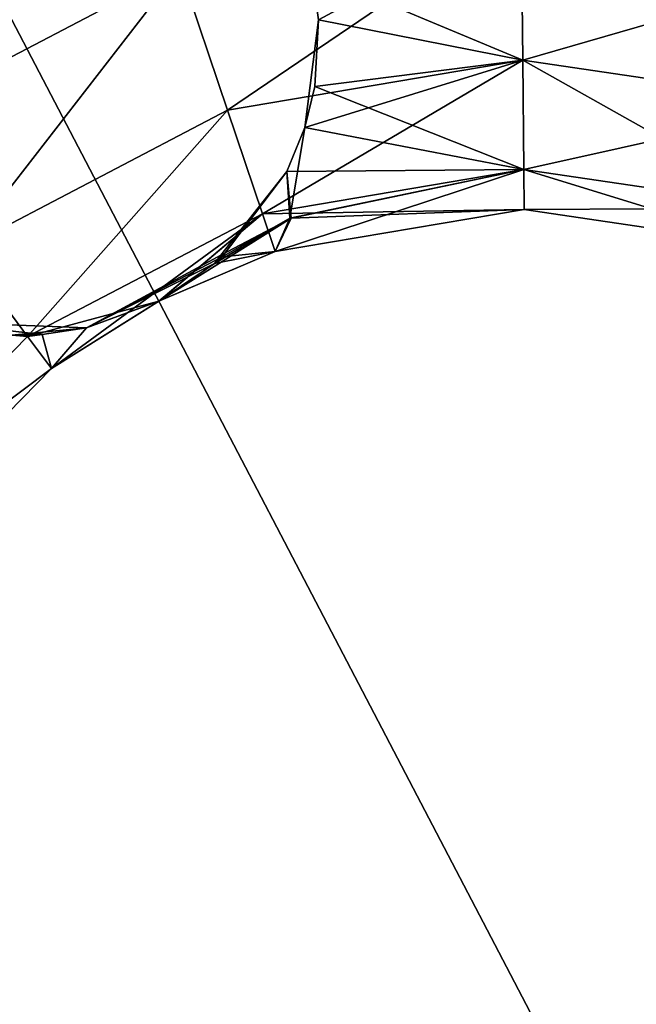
# Model space of a CAD drawing. Header units: millimetres. Extents: x -336 to 335, y 1 to 253.
# Tile 30 of 155: x -256.12 to -250.55, y 205.43 to 214.33. Entities that reach past the tile are written whole.
import ezdxf

# ---------------------------------------------------------------- set-up
doc = ezdxf.new("R2010")
doc.units = ezdxf.units.MM
doc.header["$LTSCALE"] = 25.4
doc.layers.get('0').update_dxf_attribs({"true_color": 0xff5454})

# ---------------------------------------------------------------- blocks, each defined once
blk = doc.blocks.new('COBA-ANTIQUE-III-9043.STL')
at = {"color": 39, "true_color": 0x42361f}
mesh = blk.add_polyface(dxfattribs=at)
corners = [(-276.0531, 252.3141, 161.661), (-145.0132, 1.6579, 161.661), (-335.8612, 61.466, 161.661), (-85.205, 192.506, 161.661)]
mesh.append_faces([[corners[k] for k in face] for face in [(0, 1, 2), (1, 0, 3)]], dxfattribs={"vtx0": -1, "color": 39})
mesh = blk.add_polyface(dxfattribs=at)
corners = [(-145.0132, 1.6579, 167.061), (-276.0531, 252.3141, 167.061), (-335.8612, 61.466, 167.061), (-85.205, 192.506, 167.061)]
mesh.append_faces([[corners[k] for k in face] for face in [(0, 1, 2), (1, 0, 3)]], dxfattribs={"vtx0": -1, "color": 39})
at = {"color": 29, "true_color": 0x40301e}
mesh = blk.add_polyface(dxfattribs=at)
corners = [(-276.0531, 252.3141, 167.061), (-85.205, 192.506, 161.661), (-276.0531, 252.3141, 161.661), (-85.205, 192.506, 167.061)]
mesh.append_faces([[corners[k] for k in face] for face in [(0, 1, 2), (1, 0, 3)]], dxfattribs={"vtx0": -1, "color": 29})
at = {"color": 250, "true_color": 0x262626}
mesh = blk.add_polyface(dxfattribs=at)
corners = [(-257.4453, 213.3442, 154.361), (-255.1033, 216.0732, 153.9993), (-258.2502, 214.428, 153.9993), (-254.6727, 214.7937, 154.361)]
mesh.append_faces([[corners[k] for k in face] for face in [(0, 1, 2), (1, 0, 3)]], dxfattribs={"vtx0": -1, "color": 250})
mesh = blk.add_polyface(dxfattribs=at)
corners = [(-255.1033, 216.0732, 2.3227), (-257.4453, 213.3442, 1.961), (-258.2502, 214.428, 2.3227), (-254.6727, 214.7937, 1.961)]
mesh.append_faces([[corners[k] for k in face] for face in [(0, 1, 2), (1, 0, 3)]], dxfattribs={"vtx0": -1, "color": 250})
mesh = blk.add_polyface(dxfattribs=at)
corners = [(-254.2421, 213.5143, 153.9993), (-251.5878, 215.3155, 154.361), (-254.6727, 214.7937, 154.361), (-251.5737, 213.9656, 153.9993)]
mesh.append_faces([[corners[k] for k in face] for face in [(0, 1, 2), (1, 0, 3)]], dxfattribs={"vtx0": -1, "color": 250})
mesh = blk.add_polyface(dxfattribs=at)
corners = [(-251.5878, 215.3155, 1.961), (-254.2421, 213.5143, 2.3227), (-254.6727, 214.7937, 1.961), (-251.5737, 213.9656, 2.3227)]
mesh.append_faces([[corners[k] for k in face] for face in [(0, 1, 2), (1, 0, 3)]], dxfattribs={"vtx0": -1, "color": 250})
mesh = blk.add_polyface(dxfattribs=at)
corners = [(-251.5878, 215.3155, 148.961), (-253.4204, 214.331, 149.0759), (-253.4804, 214.764, 148.9829)]
mesh.append_faces([[corners[k] for k in face] for face in [(0, 1, 2)]], dxfattribs={"color": 250})
mesh = blk.add_polyface(dxfattribs=at)
corners = [(-251.5737, 213.9656, 6.9993), (-251.5878, 215.3155, 7.361), (-253.4804, 214.764, 7.3391)]
mesh.append_faces([[corners[k] for k in face] for face in [(0, 1, 2)]], dxfattribs={"color": 250})
mesh = blk.add_polyface(dxfattribs=at)
corners = [(-251.5737, 213.9656, 149.3227), (-253.4204, 214.331, 149.0759), (-251.5878, 215.3155, 148.961)]
mesh.append_faces([[corners[k] for k in face] for face in [(0, 1, 2)]], dxfattribs={"color": 250})
mesh = blk.add_polyface(dxfattribs=at)
corners = [(-248.4927, 214.8585, 148.961), (-251.5737, 213.9656, 149.3227), (-251.5878, 215.3155, 148.961), (-248.8964, 213.5702, 149.3227)]
mesh.append_faces([[corners[k] for k in face] for face in [(0, 1, 2), (1, 0, 3)]], dxfattribs={"vtx0": -1, "color": 250})
mesh = blk.add_polyface(dxfattribs=at)
corners = [(-251.5737, 213.9656, 153.9993), (-248.4927, 214.8585, 154.361), (-251.5878, 215.3155, 154.361), (-248.8964, 213.5702, 153.9993)]
mesh.append_faces([[corners[k] for k in face] for face in [(0, 1, 2), (1, 0, 3)]], dxfattribs={"vtx0": -1, "color": 250})
mesh = blk.add_polyface(dxfattribs=at)
corners = [(-248.4927, 214.8585, 1.961), (-251.5737, 213.9656, 2.3227), (-251.5878, 215.3155, 1.961), (-248.8964, 213.5702, 2.3227)]
mesh.append_faces([[corners[k] for k in face] for face in [(0, 1, 2), (1, 0, 3)]], dxfattribs={"vtx0": -1, "color": 250})
mesh = blk.add_polyface(dxfattribs=at)
corners = [(-251.5737, 213.9656, 6.9993), (-248.4927, 214.8585, 7.361), (-251.5878, 215.3155, 7.361), (-248.8964, 213.5702, 6.9993)]
mesh.append_faces([[corners[k] for k in face] for face in [(0, 1, 2), (1, 0, 3)]], dxfattribs={"vtx0": -1, "color": 250})
mesh = blk.add_polyface(dxfattribs=at)
corners = [(-256.6404, 212.2604, 153.9993), (-254.6727, 214.7937, 154.361), (-257.4453, 213.3442, 154.361), (-254.2421, 213.5143, 153.9993)]
mesh.append_faces([[corners[k] for k in face] for face in [(0, 1, 2), (1, 0, 3)]], dxfattribs={"vtx0": -1, "color": 250})
mesh = blk.add_polyface(dxfattribs=at)
corners = [(-254.6727, 214.7937, 1.961), (-256.6404, 212.2604, 2.3227), (-257.4453, 213.3442, 1.961), (-254.2421, 213.5143, 2.3227)]
mesh.append_faces([[corners[k] for k in face] for face in [(0, 1, 2), (1, 0, 3)]], dxfattribs={"vtx0": -1, "color": 250})
mesh = blk.add_polyface(dxfattribs=at)
corners = [(-253.4804, 214.764, 7.3391), (-253.4204, 214.331, 149.0759), (-253.4204, 214.331, 7.2461), (-253.4804, 214.764, 148.9829)]
mesh.append_faces([[corners[k] for k in face] for face in [(0, 1, 2), (1, 0, 3)]], dxfattribs={"vtx0": -1, "color": 250})
mesh = blk.add_polyface(dxfattribs=at)
corners = [(-251.5737, 213.9656, 6.9993), (-253.4804, 214.764, 7.3391), (-253.4204, 214.331, 7.2461)]
mesh.append_faces([[corners[k] for k in face] for face in [(0, 1, 2)]], dxfattribs={"color": 250})
mesh = blk.add_polyface(dxfattribs=at)
corners = [(-253.4204, 214.331, 7.2461), (-253.4538, 213.7281, 149.3286), (-253.544, 213.3568, 149.5629)]
mesh.append_faces([[corners[k] for k in face] for face in [(0, 1, 2)]], dxfattribs={"color": 250})
mesh = blk.add_polyface(dxfattribs=at)
corners = [(-253.4204, 214.331, 7.2461), (-253.544, 213.3568, 149.5629), (-253.4538, 213.7281, 6.9934)]
mesh.append_faces([[corners[k] for k in face] for face in [(0, 1, 2)]], dxfattribs={"color": 250})
mesh = blk.add_polyface(dxfattribs=at)
corners = [(-251.5737, 213.9656, 149.3227), (-253.4538, 213.7281, 149.3286), (-253.4204, 214.331, 149.0759)]
mesh.append_faces([[corners[k] for k in face] for face in [(0, 1, 2)]], dxfattribs={"color": 250})
mesh = blk.add_polyface(dxfattribs=at)
corners = [(-253.4204, 214.331, 149.0759), (-253.4538, 213.7281, 149.3286), (-253.4204, 214.331, 7.2461)]
mesh.append_faces([[corners[k] for k in face] for face in [(0, 1, 2)]], dxfattribs={"color": 250})
mesh = blk.add_polyface(dxfattribs=at)
corners = [(-251.5737, 213.9656, 6.9993), (-253.4204, 214.331, 7.2461), (-253.4538, 213.7281, 6.9934)]
mesh.append_faces([[corners[k] for k in face] for face in [(0, 1, 2)]], dxfattribs={"color": 250})
mesh = blk.add_polyface(dxfattribs=at)
corners = [(-253.9269, 212.5776, 153.011), (-251.5737, 213.9656, 153.9993), (-254.2421, 213.5143, 153.9993), (-251.5633, 212.9774, 153.011)]
mesh.append_faces([[corners[k] for k in face] for face in [(0, 1, 2), (1, 0, 3)]], dxfattribs={"vtx0": -1, "color": 250})
mesh = blk.add_polyface(dxfattribs=at)
corners = [(-251.5737, 213.9656, 2.3227), (-253.9269, 212.5776, 3.311), (-254.2421, 213.5143, 2.3227), (-251.5633, 212.9774, 3.311)]
mesh.append_faces([[corners[k] for k in face] for face in [(0, 1, 2), (1, 0, 3)]], dxfattribs={"vtx0": -1, "color": 250})
mesh = blk.add_polyface(dxfattribs=at)
corners = [(-251.5633, 212.9774, 150.311), (-253.544, 213.3568, 149.5629), (-251.5737, 213.9656, 149.3227)]
mesh.append_faces([[corners[k] for k in face] for face in [(0, 1, 2)]], dxfattribs={"color": 250})
mesh = blk.add_polyface(dxfattribs=at)
corners = [(-251.5737, 213.9656, 149.3227), (-253.544, 213.3568, 149.5629), (-253.4538, 213.7281, 149.3286)]
mesh.append_faces([[corners[k] for k in face] for face in [(0, 1, 2)]], dxfattribs={"color": 250})
mesh = blk.add_polyface(dxfattribs=at)
corners = [(-251.5633, 212.9774, 6.011), (-251.5737, 213.9656, 6.9993), (-253.4538, 213.7281, 6.9934)]
mesh.append_faces([[corners[k] for k in face] for face in [(0, 1, 2)]], dxfattribs={"color": 250})
mesh = blk.add_polyface(dxfattribs=at)
corners = [(-249.1919, 212.6272, 150.311), (-251.5737, 213.9656, 149.3227), (-248.8964, 213.5702, 149.3227), (-251.5633, 212.9774, 150.311)]
mesh.append_faces([[corners[k] for k in face] for face in [(0, 1, 2), (1, 0, 3)]], dxfattribs={"vtx0": -1, "color": 250})
mesh = blk.add_polyface(dxfattribs=at)
corners = [(-248.8964, 213.5702, 153.9993), (-251.5633, 212.9774, 153.011), (-249.1919, 212.6272, 153.011), (-251.5737, 213.9656, 153.9993)]
mesh.append_faces([[corners[k] for k in face] for face in [(0, 1, 2), (1, 0, 3)]], dxfattribs={"vtx0": -1, "color": 250})
mesh = blk.add_polyface(dxfattribs=at)
corners = [(-249.1919, 212.6272, 3.311), (-251.5737, 213.9656, 2.3227), (-248.8964, 213.5702, 2.3227), (-251.5633, 212.9774, 3.311)]
mesh.append_faces([[corners[k] for k in face] for face in [(0, 1, 2), (1, 0, 3)]], dxfattribs={"vtx0": -1, "color": 250})
mesh = blk.add_polyface(dxfattribs=at)
corners = [(-248.8964, 213.5702, 6.9993), (-251.5633, 212.9774, 6.011), (-249.1919, 212.6272, 6.011), (-251.5737, 213.9656, 6.9993)]
mesh.append_faces([[corners[k] for k in face] for face in [(0, 1, 2), (1, 0, 3)]], dxfattribs={"vtx0": -1, "color": 250})
mesh = blk.add_polyface(dxfattribs=at)
corners = [(-253.4538, 213.7281, 6.9934), (-253.544, 213.3568, 149.5629), (-253.544, 213.3568, 6.7591)]
mesh.append_faces([[corners[k] for k in face] for face in [(0, 1, 2)]], dxfattribs={"color": 250})
mesh = blk.add_polyface(dxfattribs=at)
corners = [(-251.5633, 212.9774, 6.011), (-253.4538, 213.7281, 6.9934), (-253.544, 213.3568, 6.7591)]
mesh.append_faces([[corners[k] for k in face] for face in [(0, 1, 2)]], dxfattribs={"color": 250})
mesh = blk.add_polyface(dxfattribs=at)
corners = [(-256.0512, 211.467, 153.011), (-254.2421, 213.5143, 153.9993), (-256.6404, 212.2604, 153.9993), (-253.9269, 212.5776, 153.011)]
mesh.append_faces([[corners[k] for k in face] for face in [(0, 1, 2), (1, 0, 3)]], dxfattribs={"vtx0": -1, "color": 250})
mesh = blk.add_polyface(dxfattribs=at)
corners = [(-254.2421, 213.5143, 2.3227), (-256.0512, 211.467, 3.311), (-256.6404, 212.2604, 2.3227), (-253.9269, 212.5776, 3.311)]
mesh.append_faces([[corners[k] for k in face] for face in [(0, 1, 2), (1, 0, 3)]], dxfattribs={"vtx0": -1, "color": 250})
mesh = blk.add_polyface(dxfattribs=at)
corners = [(-251.5633, 212.9774, 150.311), (-253.7068, 212.9592, 149.8922), (-253.544, 213.3568, 149.5629)]
mesh.append_faces([[corners[k] for k in face] for face in [(0, 1, 2)]], dxfattribs={"color": 250})
mesh = blk.add_polyface(dxfattribs=at)
corners = [(-253.544, 213.3568, 6.7591), (-253.7068, 212.9592, 149.8922), (-253.7068, 212.9592, 6.4298), (-253.544, 213.3568, 149.5629)]
mesh.append_faces([[corners[k] for k in face] for face in [(0, 1, 2), (1, 0, 3)]], dxfattribs={"vtx0": -1, "color": 250})
mesh = blk.add_polyface(dxfattribs=at)
corners = [(-253.544, 213.3568, 6.7591), (-253.7068, 212.9592, 6.4298), (-253.6793, 212.538, 5.7924)]
mesh.append_faces([[corners[k] for k in face] for face in [(0, 1, 2)]], dxfattribs={"color": 250})
mesh = blk.add_polyface(dxfattribs=at)
corners = [(-253.544, 213.3568, 6.7591), (-253.6793, 212.538, 5.7924), (-251.5633, 212.9774, 6.011)]
mesh.append_faces([[corners[k] for k in face] for face in [(0, 1, 2)]], dxfattribs={"color": 250})
mesh = blk.add_polyface(dxfattribs=at)
corners = [(-251.5633, 212.9774, 153.011), (-253.8115, 212.2348, 151.661), (-251.5596, 212.6157, 151.661), (-253.9269, 212.5776, 153.011)]
mesh.append_faces([[corners[k] for k in face] for face in [(0, 1, 2), (1, 0, 3)]], dxfattribs={"vtx0": -1, "color": 250})
mesh = blk.add_polyface(dxfattribs=at)
corners = [(-251.5596, 212.6157, 4.661), (-253.9269, 212.5776, 3.311), (-251.5633, 212.9774, 3.311), (-253.8115, 212.2348, 4.661)]
mesh.append_faces([[corners[k] for k in face] for face in [(0, 1, 2), (1, 0, 3)]], dxfattribs={"vtx0": -1, "color": 250})
mesh = blk.add_polyface(dxfattribs=at)
corners = [(-251.5633, 212.9774, 6.011), (-253.6793, 212.538, 5.7924), (-253.8115, 212.2348, 4.661)]
mesh.append_faces([[corners[k] for k in face] for face in [(0, 1, 2)]], dxfattribs={"color": 250})
mesh = blk.add_polyface(dxfattribs=at)
corners = [(-251.5633, 212.9774, 6.011), (-253.8115, 212.2348, 4.661), (-251.5596, 212.6157, 4.661)]
mesh.append_faces([[corners[k] for k in face] for face in [(0, 1, 2)]], dxfattribs={"color": 250})
mesh = blk.add_polyface(dxfattribs=at)
corners = [(-253.6667, 212.5362, 150.5414), (-253.7068, 212.9592, 149.8922), (-251.5633, 212.9774, 150.311)]
mesh.append_faces([[corners[k] for k in face] for face in [(0, 1, 2)]], dxfattribs={"color": 250})
mesh = blk.add_polyface(dxfattribs=at)
corners = [(-251.5596, 212.6157, 151.661), (-253.6667, 212.5362, 150.5414), (-251.5633, 212.9774, 150.311)]
mesh.append_faces([[corners[k] for k in face] for face in [(0, 1, 2)]], dxfattribs={"color": 250})
mesh = blk.add_polyface(dxfattribs=at)
corners = [(-249.3001, 212.282, 151.661), (-251.5633, 212.9774, 150.311), (-249.1919, 212.6272, 150.311), (-251.5596, 212.6157, 151.661)]
mesh.append_faces([[corners[k] for k in face] for face in [(0, 1, 2), (1, 0, 3)]], dxfattribs={"vtx0": -1, "color": 250})
mesh = blk.add_polyface(dxfattribs=at)
corners = [(-249.1919, 212.6272, 153.011), (-251.5596, 212.6157, 151.661), (-249.3001, 212.282, 151.661), (-251.5633, 212.9774, 153.011)]
mesh.append_faces([[corners[k] for k in face] for face in [(0, 1, 2), (1, 0, 3)]], dxfattribs={"vtx0": -1, "color": 250})
mesh = blk.add_polyface(dxfattribs=at)
corners = [(-249.3001, 212.282, 4.661), (-251.5633, 212.9774, 3.311), (-249.1919, 212.6272, 3.311), (-251.5596, 212.6157, 4.661)]
mesh.append_faces([[corners[k] for k in face] for face in [(0, 1, 2), (1, 0, 3)]], dxfattribs={"vtx0": -1, "color": 250})
mesh = blk.add_polyface(dxfattribs=at)
corners = [(-249.1919, 212.6272, 6.011), (-251.5596, 212.6157, 4.661), (-249.3001, 212.282, 4.661), (-251.5633, 212.9774, 6.011)]
mesh.append_faces([[corners[k] for k in face] for face in [(0, 1, 2), (1, 0, 3)]], dxfattribs={"vtx0": -1, "color": 250})
mesh = blk.add_polyface(dxfattribs=at)
corners = [(-253.6667, 212.5362, 150.5414), (-254.302, 212.2018, 150.8609), (-253.7068, 212.9592, 149.8922), (-254.3618, 212.1256, 150.9583)]
mesh.append_faces([[corners[k] for k in face] for face in [(0, 1, 2), (1, 0, 3)]], dxfattribs={"vtx0": -1, "color": 250})
mesh = blk.add_polyface(dxfattribs=at)
corners = [(-253.7068, 212.9592, 149.8922), (-254.302, 212.2018, 150.8609), (-254.2925, 212.187, 5.4669)]
mesh.append_faces([[corners[k] for k in face] for face in [(0, 1, 2)]], dxfattribs={"color": 250})
mesh = blk.add_polyface(dxfattribs=at)
corners = [(-253.7068, 212.9592, 149.8922), (-254.2925, 212.187, 5.4669), (-253.7068, 212.9592, 6.4298)]
mesh.append_faces([[corners[k] for k in face] for face in [(0, 1, 2)]], dxfattribs={"color": 250})
mesh = blk.add_polyface(dxfattribs=at)
corners = [(-253.7068, 212.9592, 6.4298), (-254.2925, 212.187, 5.4669), (-253.6793, 212.538, 5.7924)]
mesh.append_faces([[corners[k] for k in face] for face in [(0, 1, 2)]], dxfattribs={"color": 250})
mesh = blk.add_polyface(dxfattribs=at)
corners = [(-253.8115, 212.2348, 151.661), (-253.6667, 212.5362, 150.5414), (-251.5596, 212.6157, 151.661)]
mesh.append_faces([[corners[k] for k in face] for face in [(0, 1, 2)]], dxfattribs={"color": 250})
mesh = blk.add_polyface(dxfattribs=at)
corners = [(-256.0512, 211.467, 153.011), (-255.8355, 211.1766, 151.661), (-253.9269, 212.5776, 153.011)]
mesh.append_faces([[corners[k] for k in face] for face in [(0, 1, 2)]], dxfattribs={"color": 250})
mesh = blk.add_polyface(dxfattribs=at)
corners = [(-254.8652, 211.7854, 4.661), (-256.0512, 211.467, 3.311), (-253.9269, 212.5776, 3.311)]
mesh.append_faces([[corners[k] for k in face] for face in [(0, 1, 2)]], dxfattribs={"color": 250})
mesh = blk.add_polyface(dxfattribs=at)
corners = [(-253.9269, 212.5776, 153.011), (-255.8355, 211.1766, 151.661), (-254.8592, 211.7885, 151.6531)]
mesh.append_faces([[corners[k] for k in face] for face in [(0, 1, 2)]], dxfattribs={"color": 250})
mesh = blk.add_polyface(dxfattribs=at)
corners = [(-254.8652, 211.7854, 4.661), (-253.9269, 212.5776, 3.311), (-253.8115, 212.2348, 4.661)]
mesh.append_faces([[corners[k] for k in face] for face in [(0, 1, 2)]], dxfattribs={"color": 250})
mesh = blk.add_polyface(dxfattribs=at)
corners = [(-253.9269, 212.5776, 153.011), (-254.8592, 211.7885, 151.6531), (-253.8115, 212.2348, 151.661)]
mesh.append_faces([[corners[k] for k in face] for face in [(0, 1, 2)]], dxfattribs={"color": 250})
mesh = blk.add_polyface(dxfattribs=at)
corners = [(-254.8592, 211.7885, 151.6531), (-254.3618, 212.1256, 150.9583), (-253.6667, 212.5362, 150.5414)]
mesh.append_faces([[corners[k] for k in face] for face in [(0, 1, 2)]], dxfattribs={"color": 250})
mesh = blk.add_polyface(dxfattribs=at)
corners = [(-253.8115, 212.2348, 151.661), (-254.8592, 211.7885, 151.6531), (-253.6667, 212.5362, 150.5414)]
mesh.append_faces([[corners[k] for k in face] for face in [(0, 1, 2)]], dxfattribs={"color": 250})
mesh = blk.add_polyface(dxfattribs=at)
corners = [(-253.6793, 212.538, 5.7924), (-254.2925, 212.187, 5.4669), (-253.8115, 212.2348, 4.661)]
mesh.append_faces([[corners[k] for k in face] for face in [(0, 1, 2)]], dxfattribs={"color": 250})
mesh = blk.add_polyface(dxfattribs=at)
corners = [(-257.7284, 209.7544, 153.011), (-256.6404, 212.2604, 153.9993), (-258.534, 210.3268, 153.9993), (-256.0512, 211.467, 153.011)]
mesh.append_faces([[corners[k] for k in face] for face in [(0, 1, 2), (1, 0, 3)]], dxfattribs={"vtx0": -1, "color": 250})
mesh = blk.add_polyface(dxfattribs=at)
corners = [(-256.6404, 212.2604, 2.3227), (-257.7284, 209.7544, 3.311), (-258.534, 210.3268, 2.3227), (-256.0512, 211.467, 3.311)]
mesh.append_faces([[corners[k] for k in face] for face in [(0, 1, 2), (1, 0, 3)]], dxfattribs={"vtx0": -1, "color": 250})
mesh = blk.add_polyface(dxfattribs=at)
corners = [(-254.3618, 212.1256, 150.9583), (-255.5167, 211.5455, 150.8609), (-254.302, 212.2018, 150.8609)]
mesh.append_faces([[corners[k] for k in face] for face in [(0, 1, 2)]], dxfattribs={"color": 250})
mesh = blk.add_polyface(dxfattribs=at)
corners = [(-255.5167, 211.5455, 150.8609), (-255.5167, 211.5455, 5.4611), (-254.302, 212.2018, 150.8609)]
mesh.append_faces([[corners[k] for k in face] for face in [(0, 1, 2)]], dxfattribs={"color": 250})
mesh = blk.add_polyface(dxfattribs=at)
corners = [(-254.302, 212.2018, 150.8609), (-255.5167, 211.5455, 5.4611), (-254.2925, 212.187, 5.4669)]
mesh.append_faces([[corners[k] for k in face] for face in [(0, 1, 2)]], dxfattribs={"color": 250})
mesh = blk.add_polyface(dxfattribs=at)
corners = [(-254.2925, 212.187, 5.4669), (-255.5167, 211.5455, 5.4611), (-254.3618, 212.1256, 5.3637)]
mesh.append_faces([[corners[k] for k in face] for face in [(0, 1, 2)]], dxfattribs={"color": 250})
mesh = blk.add_polyface(dxfattribs=at)
corners = [(-254.3618, 212.1256, 5.3637), (-254.8652, 211.7854, 4.661), (-253.8115, 212.2348, 4.661)]
mesh.append_faces([[corners[k] for k in face] for face in [(0, 1, 2)]], dxfattribs={"color": 250})
mesh = blk.add_polyface(dxfattribs=at)
corners = [(-254.2925, 212.187, 5.4669), (-254.3618, 212.1256, 5.3637), (-253.8115, 212.2348, 4.661)]
mesh.append_faces([[corners[k] for k in face] for face in [(0, 1, 2)]], dxfattribs={"color": 250})
mesh = blk.add_polyface(dxfattribs=at)
corners = [(-255.5167, 211.5455, 5.4611), (-254.8652, 211.7854, 4.661), (-254.3618, 212.1256, 5.3637)]
mesh.append_faces([[corners[k] for k in face] for face in [(0, 1, 2)]], dxfattribs={"color": 250})
mesh = blk.add_polyface(dxfattribs=at)
corners = [(-254.8592, 211.7885, 151.6531), (-255.5167, 211.5455, 150.8609), (-254.3618, 212.1256, 150.9583)]
mesh.append_faces([[corners[k] for k in face] for face in [(0, 1, 2)]], dxfattribs={"color": 250})
mesh = blk.add_polyface(dxfattribs=at)
corners = [(-255.8355, 211.1766, 4.661), (-256.0512, 211.467, 3.311), (-254.8652, 211.7854, 4.661)]
mesh.append_faces([[corners[k] for k in face] for face in [(0, 1, 2)]], dxfattribs={"color": 250})
mesh = blk.add_polyface(dxfattribs=at)
corners = [(-255.8355, 211.1766, 151.661), (-255.5167, 211.5455, 150.8609), (-254.8592, 211.7885, 151.6531)]
mesh.append_faces([[corners[k] for k in face] for face in [(0, 1, 2)]], dxfattribs={"color": 250})
mesh = blk.add_polyface(dxfattribs=at)
corners = [(-255.5167, 211.5455, 5.4611), (-255.8355, 211.1766, 4.661), (-254.8652, 211.7854, 4.661)]
mesh.append_faces([[corners[k] for k in face] for face in [(0, 1, 2)]], dxfattribs={"color": 250})
mesh = blk.add_polyface(dxfattribs=at)
corners = [(-255.5167, 211.5455, 150.8609), (-256.9216, 211.6011, 6.7678), (-256.1929, 211.4792, 6.1635)]
mesh.append_faces([[corners[k] for k in face] for face in [(0, 1, 2)]], dxfattribs={"color": 250})
mesh = blk.add_polyface(dxfattribs=at)
corners = [(-255.5167, 211.5455, 150.8609), (-255.9174, 211.4854, 150.4287), (-256.9216, 211.6011, 6.7678)]
mesh.append_faces([[corners[k] for k in face] for face in [(0, 1, 2)]], dxfattribs={"color": 250})
mesh = blk.add_polyface(dxfattribs=at)
corners = [(-255.9174, 211.4854, 150.4287), (-256.1929, 211.4792, 150.1585), (-256.9216, 211.6011, 6.7678)]
mesh.append_faces([[corners[k] for k in face] for face in [(0, 1, 2)]], dxfattribs={"color": 250})
mesh = blk.add_polyface(dxfattribs=at)
corners = [(-255.5167, 211.5455, 150.8609), (-256.1929, 211.4792, 6.1635), (-255.9174, 211.4854, 5.8933)]
mesh.append_faces([[corners[k] for k in face] for face in [(0, 1, 2)]], dxfattribs={"color": 250})
mesh = blk.add_polyface(dxfattribs=at)
corners = [(-255.8355, 211.1766, 151.661), (-255.9174, 211.4854, 150.4287), (-255.5167, 211.5455, 150.8609)]
mesh.append_faces([[corners[k] for k in face] for face in [(0, 1, 2)]], dxfattribs={"color": 250})
mesh = blk.add_polyface(dxfattribs=at)
corners = [(-255.5167, 211.5455, 150.8609), (-255.9174, 211.4854, 5.8933), (-255.5167, 211.5455, 5.4611)]
mesh.append_faces([[corners[k] for k in face] for face in [(0, 1, 2)]], dxfattribs={"color": 250})
mesh = blk.add_polyface(dxfattribs=at)
corners = [(-255.9174, 211.4854, 5.8933), (-255.8355, 211.1766, 4.661), (-255.5167, 211.5455, 5.4611)]
mesh.append_faces([[corners[k] for k in face] for face in [(0, 1, 2)]], dxfattribs={"color": 250})
mesh = blk.add_polyface(dxfattribs=at)
corners = [(-256.0512, 211.467, 150.311), (-257.7284, 209.7544, 150.311), (-256.1929, 211.4792, 150.1585)]
mesh.append_faces([[corners[k] for k in face] for face in [(0, 1, 2)]], dxfattribs={"color": 250})
mesh = blk.add_polyface(dxfattribs=at)
corners = [(-256.0512, 211.467, 6.011), (-256.1929, 211.4792, 6.1635), (-257.7284, 209.7544, 6.011)]
mesh.append_faces([[corners[k] for k in face] for face in [(0, 1, 2)]], dxfattribs={"color": 250})
mesh = blk.add_polyface(dxfattribs=at)
corners = [(-255.8355, 211.1766, 151.661), (-257.7284, 209.7544, 153.011), (-257.4335, 209.5448, 151.661), (-256.0512, 211.467, 153.011)]
mesh.append_faces([[corners[k] for k in face] for face in [(0, 1, 2), (1, 0, 3)]], dxfattribs={"vtx0": -1, "color": 250})
mesh = blk.add_polyface(dxfattribs=at)
corners = [(-257.7284, 209.7544, 150.311), (-255.8355, 211.1766, 151.661), (-257.4335, 209.5448, 151.661), (-256.0512, 211.467, 150.311)]
mesh.append_faces([[corners[k] for k in face] for face in [(0, 1, 2), (1, 0, 3)]], dxfattribs={"vtx0": -1, "color": 250})
mesh = blk.add_polyface(dxfattribs=at)
corners = [(-255.8355, 211.1766, 4.661), (-257.7284, 209.7544, 6.011), (-257.4335, 209.5448, 4.661), (-256.0512, 211.467, 6.011)]
mesh.append_faces([[corners[k] for k in face] for face in [(0, 1, 2), (1, 0, 3)]], dxfattribs={"vtx0": -1, "color": 250})
mesh = blk.add_polyface(dxfattribs=at)
corners = [(-257.7284, 209.7544, 3.311), (-255.8355, 211.1766, 4.661), (-257.4335, 209.5448, 4.661), (-256.0512, 211.467, 3.311)]
mesh.append_faces([[corners[k] for k in face] for face in [(0, 1, 2), (1, 0, 3)]], dxfattribs={"vtx0": -1, "color": 250})
mesh = blk.add_polyface(dxfattribs=at)
corners = [(-255.8355, 211.1766, 151.661), (-256.0512, 211.467, 150.311), (-255.9174, 211.4854, 150.4287)]
mesh.append_faces([[corners[k] for k in face] for face in [(0, 1, 2)]], dxfattribs={"color": 250})
mesh = blk.add_polyface(dxfattribs=at)
corners = [(-256.0512, 211.467, 6.011), (-255.8355, 211.1766, 4.661), (-255.9174, 211.4854, 5.8933)]
mesh.append_faces([[corners[k] for k in face] for face in [(0, 1, 2)]], dxfattribs={"color": 250})

msp = doc.modelspace()

# ---------------------------------------------------------------- block references
at = {"color": 0}
msp.add_blockref('COBA-ANTIQUE-III-9043.STL', (0, 0), dxfattribs=at)

doc.saveas('drawing.dxf')
